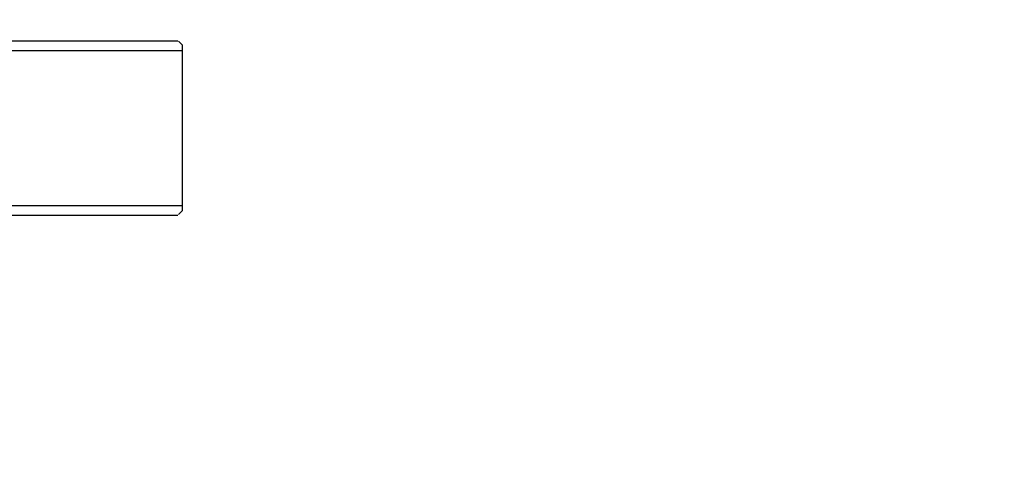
# Model space of a CAD drawing. Extents: x 1146 to 2071, y 55 to 709.
# Tile 12 of 17: x 1693 to 1812, y 341 to 395. Entities that reach past the tile are written whole.
import ezdxf

# ---------------------------------------------------------------- set-up
doc = ezdxf.new("R2010")
doc.units = 0
doc.linetypes.add('PHANTOM2', pattern=[1.25, 0.625, -0.125, 0.125, -0.125, 0.125, -0.125])
doc.layers.get('0').update_dxf_attribs({"linetype": 'CONTINUOUS'})
doc.layers.add('1', color=7, linetype='CONTINUOUS')

msp = doc.modelspace()

# ---------------------------------------------------------------- linework, layer by layer
for points, knots in [([(1771.232, 486.227), (1774.769, 484.944), (1781.585, 482.327), (1791.364, 478.167), (1800.402, 473.96), (1808.715, 469.767), (1816.322, 465.647), (1823.242, 461.653), (1829.346, 457.924), (1834.69, 454.496), (1839.33, 451.394), (1843.457, 448.53), (1847.109, 445.912), (1850.54, 443.381), (1854.429, 440.429), (1859.117, 436.742), (1864.7, 432.148), (1870.853, 426.823), (1877.525, 420.714), (1884.656, 413.769), (1891.58, 406.555), (1898.217, 399.175), (1904.506, 391.738), (1910.901, 383.658), (1917.35, 374.909), (1923.8, 365.464), (1927.957, 358.852), (1930.021, 355.423)], [0, 0, 0, 0, 0.0537842, 0.1044398, 0.1519616, 0.196345, 0.2375853, 0.2756784, 0.3106207, 0.3398803, 0.3664868, 0.3904381, 0.411732, 0.430754, 0.4514195, 0.481572, 0.5160411, 0.5548316, 0.5979486, 0.6453982, 0.6971867, 0.7409268, 0.7873531, 0.8364693, 0.8882795, 0.9427883, 1, 1, 1, 1]), ([(1929.056, 354.885), (1927.776, 357), (1925.006, 361.578), (1920.291, 368.816), (1913.423, 378.726), (1906.215, 388.179), (1895.224, 401.41), (1881.644, 416.092), (1862.745, 433.318), (1842.14, 449.207), (1823.627, 461.148), (1808.113, 469.737), (1796.318, 475.617), (1784.765, 480.832), (1776.682, 483.971), (1772.802, 485.477)], [0, 0, 0, 0, 0.0357276, 0.077351, 0.1248638, 0.2099921, 0.2490748, 0.3735108, 0.49874, 0.6183074, 0.7492938, 0.8168062, 0.8746144, 0.9398159, 1, 1, 1, 1]), ([(1772.352, 484.404), (1775.059, 483.386), (1780.59, 481.305), (1788.94, 477.808), (1797.528, 473.924), (1806.324, 469.6), (1815.306, 464.817), (1824.447, 459.544), (1833.716, 453.754), (1843.082, 447.42), (1852.508, 440.514), (1862.241, 432.793), (1878.332, 418.852), (1895.779, 400.98), (1912.078, 380.515), (1921.975, 366.369), (1927.023, 358.177), (1929.052, 354.883)], [0, 0, 0, 0, 0.0418763, 0.0855553, 0.1310395, 0.1783318, 0.2274351, 0.2783522, 0.3310864, 0.3856407, 0.4420185, 0.500223, 0.5654612, 0.7502209, 0.8607005, 0.9439867, 1, 1, 1, 1]), ([(1905.838, 341.402), (1904.482, 343.909), (1901.824, 348.654), (1897.831, 355.322), (1894.083, 361.223), (1890.633, 366.386), (1887.525, 370.835), (1884.652, 374.797), (1881.893, 378.472), (1879.086, 382.088), (1876.215, 385.667), (1871.855, 390.924), (1865.867, 397.743), (1858.081, 405.932), (1850.082, 413.699), (1841.917, 421.033), (1833.731, 427.842), (1825.628, 434.091), (1819.319, 438.614), (1814.623, 441.823), (1811.189, 444.103), (1807.098, 446.728), (1802.321, 449.672), (1796.872, 452.874), (1790.739, 456.292), (1783.899, 459.858), (1778.525, 462.531), (1775.398, 463.939), (1774.836, 464.188)], [0, 0, 0, 0, 0.0467948, 0.0893335, 0.1276049, 0.1615988, 0.1913064, 0.2167198, 0.2419718, 0.2667796, 0.2918931, 0.3173127, 0.3789377, 0.440891, 0.5028444, 0.561982, 0.6210962, 0.6776676, 0.7299882, 0.7485737, 0.7710716, 0.7976753, 0.8283914, 0.8632271, 0.9014589, 0.9436814, 0.9899045, 1, 1, 1, 1])]:
    msp.add_open_spline(points, degree=3, knots=knots)
at = {"layer": '1', "color": 0, "linetype": 'CONTINUOUS'}
for p, q in [((1682.967, 391.971), (1712.467, 391.971)), ((1684.979, 390.809), (1712.967, 390.809)), ((1712.967, 391.471), (1712.967, 371.516)), ((1684.979, 372.178), (1712.967, 372.178)), ((1682.967, 371.016), (1712.467, 371.016))]:
    msp.add_line(p, q, dxfattribs=at)
at = {"layer": '1', "color": 0, "linetype": 'PHANTOM2'}
for p, q in [((1712.967, 391.471), (1712.467, 391.971)), ((1712.967, 371.516), (1712.467, 371.016))]:
    msp.add_line(p, q, dxfattribs=at)

doc.saveas('drawing.dxf')
